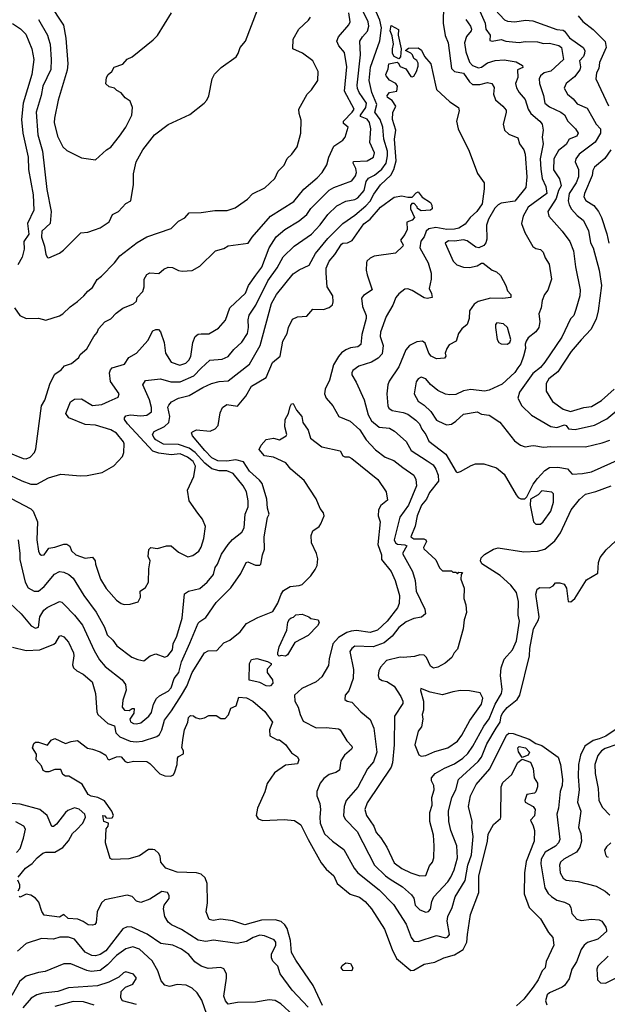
# Model space of a CAD drawing. Extents: x 1793424 to 1900092, y 321114 to 470632.
# Tile 234 of 256: x 1849141 to 1853039, y 435322 to 441859. Entities that reach past the tile are written whole.
import ezdxf

# ---------------------------------------------------------------- set-up
doc = ezdxf.new("R2010")
doc.units = 0

msp = doc.modelspace()

# ---------------------------------------------------------------- linework, layer by layer
at = {"layer": '0CON05XD'}
for points in [[(1849075, 438835.8), (1849155, 438796.7), (1849215, 438775.6), (1849255.8, 438774.2), (1849333.2, 438816.8), (1849415, 438842), (1849545, 438830), (1849587.7, 438832.3), (1849687.3, 438852.7), (1849765, 438896.7), (1849822.3, 438957.7), (1849831.2, 438985), (1849833.6, 439043.6), (1849828.8, 439055), (1849782.7, 439112.7), (1849745, 439136), (1849645, 439166.2), (1849575, 439170.8), (1849467.5, 439215), (1849447.5, 439245), (1849477.7, 439322.3), (1849505, 439338.8), (1849551.7, 439341.7), (1849625, 439296.7), (1849685, 439304), (1849735, 439326), (1849795, 439353.3), (1849801.2, 439375), (1849743.9, 439456.1), (1849737.1, 439515), (1849744.2, 439535), (1849755, 439547.1), (1849837.3, 439572.7), (1849866.2, 439615), (1849915.7, 439644.3), (1849990.3, 439729.7), (1850025, 439792.5), (1850045, 439802.5), (1850061.7, 439801.7), (1850076.1, 439786.1), (1850099.2, 439715), (1850108, 439645), (1850145.6, 439585.6), (1850204.2, 439564.2), (1850242.4, 439577.6), (1850262.6, 439597.4), (1850276.4, 439623.6), (1850289.2, 439715), (1850304.4, 439755.6), (1850325, 439770), (1850345, 439774), (1850395, 439772), (1850459.5, 439810.5), (1850505.9, 439864.1), (1850535, 439946.7), (1850637.9, 440042.1), (1850658.9, 440095), (1850708.1, 440161.9), (1850748.1, 440215), (1850795.6, 440345), (1850842.4, 440417.6), (1850900, 440465), (1850996, 440524), (1851045, 440564.2), (1851072.9, 440605), (1851195, 440727.1), (1851225, 440745.6), (1851345, 440788), (1851367.6, 440822.4), (1851374.7, 440845), (1851370.1, 440870.1), (1851352.9, 440905), (1851355, 440916.2), (1851445, 440920.8), (1851488, 440945), (1851493.8, 440975), (1851464.2, 441044.2), (1851470, 441135), (1851461.5, 441175), (1851445, 441197.5), (1851401.4, 441215), (1851402.5, 441225), (1851437.3, 441275), (1851442, 441305), (1851392.2, 441375), (1851381.5, 441401.5), (1851379.3, 441425), (1851401.8, 441625), (1851397.1, 441715), (1851414.3, 441745), (1851448.6, 441781.4), (1851458.1, 441815), (1851452.5, 441845), (1851403.2, 441943.2)], [(1849085, 438679.2), (1849215, 438612), (1849230, 438595), (1849258.8, 438525), (1849255.8, 438405.8), (1849265, 438330), (1849275, 438310), (1849285, 438303.8), (1849303.6, 438306.4), (1849335, 438350), (1849375, 438356.2), (1849435, 438376.7), (1849453.6, 438376.4), (1849473.8, 438363.8), (1849485, 438332.5), (1849512.5, 438305), (1849575, 438283.3), (1849625, 438290), (1849642.5, 438265), (1849643.3, 438245), (1849676.7, 438145), (1849715, 438083.3), (1849784.2, 438004.2), (1849815, 437983.3), (1849835, 437976.7), (1849875, 437977.5), (1849926.4, 437993.6), (1849942.5, 438025), (1849940, 438065), (1849975, 438090), (1849996.7, 438125), (1849997, 438213), (1850006.7, 438265), (1849992.5, 438295), (1849998.3, 438341.7), (1850010, 438355), (1850055, 438347.5), (1850115, 438366.7), (1850145, 438366.7), (1850195, 438324), (1850256.4, 438293.6), (1850289.5, 438300.5), (1850328.8, 438331.2), (1850343.9, 438356.1), (1850362, 438415), (1850373.6, 438493.6), (1850353.6, 438543.6), (1850322, 438582), (1850266.2, 438665), (1850253.8, 438735), (1850296.2, 438825), (1850307.1, 438895), (1850292.5, 438925), (1850254.3, 438955), (1850205, 438975.4), (1850145, 438970.5), (1850065, 438980.4), (1850023.7, 438993.7), (1849856.9, 439175), (1849836, 439205), (1849836, 439215), (1849845, 439228), (1849875, 439235.6), (1849945, 439228.5), (1849985, 439232.5), (1850014.4, 439255), (1850014.5, 439285), (1850002.9, 439335), (1849958.8, 439435), (1849976.4, 439463.6), (1850075, 439474.2), (1850144.6, 439454.6), (1850205, 439453.6), (1850295.4, 439494.6), (1850344.2, 439545), (1850402.1, 439597.9), (1850485, 439605.8), (1850525, 439622), (1850561.1, 439668.9), (1850615, 439717.1), (1850652.2, 439775), (1850658.9, 439815), (1850656.7, 439865), (1850663.7, 439896.3), (1850707.7, 439962.3), (1850786.7, 440125), (1850848.1, 440211.9), (1850888.6, 440285), (1850962, 440355), (1851075.8, 440435), (1851133.9, 440496.1), (1851185.7, 440565), (1851245, 440621.9), (1851305, 440652.9), (1851365, 440664.5), (1851384.6, 440675.4), (1851425.5, 440725), (1851439.5, 440785), (1851454.1, 440805.9), (1851495, 440826.7), (1851544.1, 440865.9), (1851572.9, 440905), (1851581.4, 440955), (1851580.4, 440985), (1851555.5, 441064.5), (1851550, 441145), (1851533.2, 441195), (1851496.5, 441245), (1851509.2, 441295), (1851477.2, 441375), (1851458.9, 441455), (1851467.7, 441542.3), (1851531.1, 441718.9), (1851540.5, 441805), (1851529.8, 441855), (1851482.1, 441965)], [(1849337.1, 441965), (1849431.3, 441821.3), (1849447.1, 441735), (1849460, 441565), (1849455.6, 441524.4), (1849395.7, 441325), (1849371.4, 441205), (1849370.8, 441175), (1849392, 441085), (1849426.7, 441015), (1849455, 440990), (1849551.7, 440941.7), (1849645, 440927.5), (1849717.5, 440995), (1849745, 441013.3), (1849803.8, 441085), (1849846.2, 441145), (1849885.8, 441224.2), (1849890, 441275), (1849875, 441317.5), (1849840.5, 441340.5), (1849815, 441372.5), (1849785, 441387.5), (1849770, 441405), (1849735, 441412.5), (1849713, 441433), (1849717.5, 441475), (1849727.5, 441495), (1849752.5, 441515), (1849767, 441543), (1849825, 441563.3), (1849855, 441596.2), (1849887.3, 441612.7), (1850027.5, 441725), (1850056, 441754), (1850147.5, 441905)], [(1851953, 441953), (1851949.2, 441835), (1851964.4, 441754.4), (1851982.5, 441705), (1852006, 441535), (1852025.6, 441515.6), (1852085, 441504.3), (1852123.8, 441445), (1852145, 441429.2), (1852192.6, 441427.4), (1852245, 441442), (1852274, 441434), (1852287.5, 441407.5), (1852284.4, 441365), (1852296.2, 441326.2), (1852345, 441284), (1852366.9, 441256.9), (1852368.3, 441241.7), (1852348.8, 441165), (1852356.7, 441125), (1852385, 441098.8), (1852444.3, 441074.3), (1852457.5, 441035), (1852484.2, 440995), (1852494.4, 440965), (1852504.2, 440815), (1852498, 440745), (1852425, 440654.2), (1852335, 440640), (1852315, 440630), (1852292.4, 440607.6), (1852251.5, 440535), (1852237.8, 440495), (1852238.8, 440401.2), (1852233.9, 440376.1), (1852220.7, 440359.3), (1852186.1, 440343.9), (1852167.7, 440347.7), (1852110.2, 440390.2), (1852085, 440398.2), (1852025, 440388.9), (1851985, 440390), (1851963.3, 440375), (1852015.8, 440255), (1852041.2, 440231.2), (1852085, 440215.8), (1852125, 440212.5), (1852176, 440224), (1852205, 440242.5), (1852215, 440242.5), (1852276.2, 440196.2), (1852303.8, 440183.8), (1852330.7, 440160.7), (1852366.2, 440095), (1852377.5, 440057.5), (1852400, 440035), (1852400, 440015), (1852345, 440006.7), (1852265, 440010), (1852181.7, 439988.3), (1852155, 439970.8), (1852125.6, 439925), (1852122.5, 439875), (1852108.8, 439835), (1852075, 439806.7), (1852051.2, 439775), (1852036.4, 439723.6), (1851990.7, 439699.3), (1851973.9, 439676.1), (1851963.3, 439645), (1851967.5, 439625), (1851958.8, 439611.2), (1851905, 439606.2), (1851870, 439625), (1851854.4, 439644.4), (1851830, 439710), (1851813.9, 439723.9), (1851775, 439719.2), (1851726.7, 439695), (1851703.2, 439666.8), (1851655.8, 439555), (1851591.7, 439458.3), (1851582.5, 439435), (1851575.9, 439374.1), (1851582.5, 439295), (1851589.5, 439279.5), (1851612.5, 439265), (1851685, 439251.5), (1851715, 439240), (1851769.1, 439199.1), (1851792.9, 439175), (1851809.1, 439139.1), (1851835.4, 439105.4), (1851855, 439060.8), (1851968.1, 438975), (1852037, 438857), (1852045, 438852.5), (1852065, 438860), (1852135, 438900), (1852165, 438910), (1852219.3, 438909.3), (1852303.9, 438883.9), (1852355, 438842.5), (1852433.9, 438703.9), (1852447, 438687), (1852465, 438677.5), (1852491.7, 438678.3), (1852505, 438690), (1852547.5, 438775), (1852575, 438812.5), (1852625, 438866.7), (1852655, 438886.2), (1852711.7, 438888.3), (1852775, 438876.2), (1852805, 438842.5), (1852875, 438846.2), (1852935, 438858), (1853126.3, 438943.7)], [(1849055, 438990.6), (1849165, 438946.2), (1849185, 438943.8), (1849210, 438955), (1849240, 438985), (1849249.3, 439010.7), (1849286, 439295), (1849307.9, 439332.1), (1849344.4, 439445.6), (1849374.4, 439505.6), (1849416.7, 439535), (1849439.5, 439560.5), (1849485, 439576.7), (1849532.5, 439615), (1849542.5, 439635), (1849586.1, 439673.9), (1849632.5, 439755), (1849655, 439782.5), (1849664, 439806), (1849705, 439852.5), (1849745, 439872.5), (1849780.7, 439909.3), (1849825, 439942.5), (1849895, 439972.5), (1849915, 439990), (1849920, 440015), (1849957.5, 440055), (1849967.5, 440085), (1849967.5, 440135), (1849983.9, 440166.1), (1850005, 440177.5), (1850065, 440172.5), (1850097, 440203), (1850125, 440216.7), (1850155, 440212.5), (1850195, 440192.5), (1850218.3, 440188.3), (1850285, 440192.5), (1850335, 440222.5), (1850440, 440325), (1850495, 440340), (1850525, 440356.7), (1850657.5, 440375), (1850683.8, 440415), (1850805, 440554), (1850959.3, 440650.7), (1851025, 440734.2), (1851115, 440808), (1851147.5, 440845), (1851178, 440895), (1851192.5, 440945), (1851225, 441018.8), (1851285, 441058), (1851300.3, 441079.7), (1851320, 441145), (1851290, 441170), (1851288.5, 441185), (1851347.3, 441245), (1851359.4, 441265), (1851295.6, 441385), (1851310.5, 441545), (1851295, 441640), (1851257.5, 441685), (1851245.8, 441715), (1851255.7, 441745), (1851325.5, 441824.5), (1851334.2, 441845), (1851323.6, 441905)], [(1849105.9, 439945.9), (1849142.5, 439895), (1849183.9, 439873.9), (1849265, 439876.7), (1849315, 439863.3), (1849405, 439893.3), (1849427.5, 439905), (1849475, 439952.5), (1849525, 439986.7), (1849566.7, 440025), (1849593, 440057), (1849625, 440081.2), (1849655, 440133.8), (1849683.8, 440155), (1849770.8, 440245), (1849805, 440290), (1849920.3, 440379.7), (1849985, 440416), (1850145, 440473.3), (1850195, 440520), (1850235.9, 440544.1), (1850265, 440576.7), (1850345, 440577.5), (1850435, 440592.5), (1850518.3, 440591.7), (1850570.7, 440609.3), (1850629.3, 440650.7), (1850653, 440667), (1850685, 440702.5), (1850768.3, 440741.7), (1850832.5, 440805), (1850856.4, 440853.6), (1850895, 440892.5), (1850915, 440937.5), (1850946.7, 440965), (1850982.5, 441015), (1851006.2, 441105), (1851008.3, 441191.7), (1850994, 441235), (1850993.3, 441265), (1851047.5, 441365), (1851076.4, 441393.6), (1851118.8, 441455), (1851120, 441515), (1851086.7, 441585), (1851016.1, 441636.1), (1850952.5, 441665), (1850955, 441730), (1850993.6, 441796.4), (1851057.5, 441855), (1851070, 441875)], [(1849265, 441860), (1849325, 441756.2), (1849331.5, 441731.5), (1849343.1, 441695), (1849350.6, 441595), (1849347.3, 441527.3), (1849295, 441416.7), (1849283.5, 441355), (1849250.5, 441245), (1849261.2, 441095), (1849291.5, 440985), (1849321.5, 440731.5), (1849350.6, 440585), (1849344.2, 440505), (1849288, 440455), (1849285.8, 440415), (1849305.8, 440355), (1849315, 440300), (1849325, 440280), (1849335, 440277.5), (1849405, 440308.8), (1849431.7, 440328.3), (1849546.4, 440443.6), (1849593, 440447), (1849636.4, 440463.6), (1849675, 440477.5), (1849735, 440517.5), (1849757.5, 440565), (1849797.5, 440585), (1849845, 440637.5), (1849877.5, 440655), (1849896.7, 440765), (1849896.2, 440835), (1849914, 440915), (1849958.8, 440995), (1850035, 441093.3), (1850125, 441163.3), (1850270.7, 441229.3), (1850365, 441303.3), (1850383.3, 441325), (1850396.4, 441353.6), (1850417.5, 441465), (1850433.9, 441496.1), (1850478.3, 441541.7), (1850577, 441613), (1850591.2, 441635), (1850603.3, 441675), (1850638.8, 441715), (1850718, 441925)], [(1852193.6, 441915), (1852229.6, 441835), (1852232.9, 441795), (1852261.4, 441755), (1852260, 441720), (1852275, 441716.7), (1852335, 441726.7), (1852365.6, 441715.6), (1852453.4, 441706.6), (1852495, 441713.1), (1852575, 441712), (1852615, 441699.5), (1852655, 441702.5), (1852717.2, 441687.2), (1852734, 441675), (1852748, 441595), (1852665, 441517.1), (1852620, 441505), (1852595, 441486.2), (1852587.5, 441465), (1852590, 441435), (1852616.7, 441355), (1852625, 441304.2), (1852655, 441280), (1852730, 441245), (1852755, 441226), (1852778, 441185), (1852828, 441135), (1852846.2, 441105), (1852835.7, 441084.3), (1852785, 441065.7), (1852765, 441029.2), (1852715, 440990.8), (1852685, 440933.8), (1852682.4, 440862.4), (1852722.7, 440802.7), (1852733.8, 440755), (1852716.2, 440725), (1852698.6, 440671.4), (1852644.1, 440584.1), (1852650, 440555), (1852738.8, 440455), (1852791.2, 440385), (1852814.5, 440324.5), (1852827, 440217), (1852859.2, 440065), (1852855.8, 440025), (1852830, 439935), (1852816.2, 439895), (1852795, 439872.5), (1852738, 439752), (1852625, 439586), (1852595, 439550), (1852545, 439509.2), (1852457.1, 439385), (1852446.2, 439345), (1852471.2, 439295), (1852535, 439234), (1852665, 439157.5), (1852705, 439150.9), (1852755, 439168.2), (1852765.4, 439165.4), (1852782.4, 439142.4), (1852825, 439138.9), (1852955, 439167.1), (1853035, 439208.6), (1853145, 439298.6)], [(1852295.6, 441925), (1852356.6, 441856.6), (1852377.8, 441847.8), (1852425.6, 441844.4), (1852495.7, 441855.7), (1852545, 441850.8), (1852704.5, 441794.5), (1852745, 441788.1), (1852755, 441782.5), (1852787.5, 441737.5), (1852879.2, 441675), (1852888.9, 441655), (1852887.5, 441635), (1852880, 441615), (1852854.7, 441585), (1852860, 441545), (1852856.4, 441525), (1852820.6, 441479.4), (1852766, 441435), (1852752, 441405), (1852775, 441363.8), (1852813.2, 441333.2), (1852839.7, 441299.7), (1852905, 441272), (1852943.9, 441203.9), (1852965, 441165.7), (1852993.6, 441135), (1852993.6, 441105), (1852958.6, 441045), (1852852.5, 440965), (1852830, 440935), (1852825.6, 440915), (1852847.3, 440865), (1852847.8, 440815), (1852832.7, 440775), (1852785.4, 440705), (1852779.6, 440655), (1852785, 440628.8), (1852801.6, 440601.6), (1852839.4, 440559.4), (1852878.6, 440528.6), (1852915, 440460), (1852927.4, 440377.4), (1852944.3, 440345), (1852985.6, 440195), (1853000, 440095), (1852977.8, 439925), (1852965, 439870), (1852928.9, 439801.1), (1852866.5, 439733.5), (1852800, 439655), (1852709.8, 439520.2), (1852650.8, 439475), (1852634.2, 439444.2), (1852633, 439393), (1852675, 439323.8), (1852745, 439272.5), (1852795, 439258.1), (1852884.1, 439284.1), (1852935, 439290.8), (1852999.8, 439330.2), (1853083.6, 439406.4)], [(1852845, 441884), (1852876.8, 441846.8), (1852945, 441792.5), (1853024.2, 441714.2), (1853031.9, 441675), (1852987.1, 441575), (1852982.2, 441535), (1852968.1, 441505), (1852962, 441465), (1853047.6, 441287.6)], [(1849094.1, 441834.1), (1849147.3, 441797.3), (1849182.1, 441762.1), (1849221.9, 441665), (1849235.5, 441594.5), (1849222.7, 441495), (1849164.4, 441304.4), (1849153.6, 441195), (1849162.5, 441105), (1849196.7, 440945), (1849200, 440865), (1849230.6, 440695), (1849234.4, 440595), (1849192.5, 440505), (1849202.1, 440435), (1849169.4, 440385), (1849170, 440335), (1849157.4, 440282.6), (1849129.8, 440230.2)], [(1851655, 441599.2), (1851625.8, 441615), (1851614.4, 441635), (1851613.5, 441665), (1851621.4, 441695), (1851611.1, 441751.1), (1851598.1, 441785), (1851605, 441820), (1851654.2, 441794.2), (1851651.9, 441755), (1851672.5, 441665), (1851666.9, 441613.1), (1851655, 441599.2)], [(1852100.2, 441860.2), (1852130.8, 441815), (1852137.5, 441795), (1852135.8, 441785), (1852105, 441746.2), (1852091.2, 441705), (1852101.5, 441645), (1852125, 441576.7), (1852145, 441554.3), (1852185, 441538.9), (1852205, 441543.5), (1852245, 441573.1), (1852295, 441586.9), (1852355, 441592.2), (1852435, 441579.4), (1852476.7, 441555), (1852478, 441542), (1852443.8, 441525), (1852445.7, 441475), (1852430, 441435), (1852435.9, 441405.9), (1852453.8, 441375), (1852495, 441328.8), (1852514.4, 441265), (1852531.1, 441235), (1852592, 441185), (1852606, 441165), (1852614.2, 441125), (1852607.6, 441077.6), (1852613.5, 441035), (1852593.8, 440935), (1852597.1, 440867.1), (1852606.5, 440805), (1852631.3, 440751.3), (1852637.9, 440705), (1852513.6, 440615), (1852481.1, 440555), (1852470, 440505), (1852492, 440445), (1852545, 440353.3), (1852565, 440340), (1852595, 440333.8), (1852614, 440315), (1852626.7, 440276.7), (1852654, 440235), (1852668, 440135), (1852645, 440062.5), (1852623.3, 440035), (1852606.2, 439995), (1852600, 439945), (1852584.2, 439905), (1852592, 439855), (1852584, 439815), (1852565, 439786.2), (1852515, 439746.7), (1852500, 439725), (1852493.3, 439705), (1852496.2, 439675), (1852483.8, 439625), (1852464.2, 439575), (1852445, 439548), (1852425, 439515.8), (1852341.3, 439438.7), (1852255, 439398), (1852225, 439392.5), (1852132.7, 439402.7), (1852085, 439395.6), (1852035, 439370.6), (1851995, 439367.5), (1851965, 439372.5), (1851915, 439396), (1851866.8, 439436.8), (1851835, 439474), (1851805, 439485.8), (1851783.8, 439475), (1851770, 439455), (1851758, 439375), (1851784.2, 439325), (1851825, 439299.2), (1851868, 439258), (1851905, 439200), (1851957.5, 439175), (1851975, 439168.8), (1852005, 439173.8), (1852035, 439193.3), (1852085, 439240), (1852175, 439256.2), (1852205, 439240), (1852255, 439233.3), (1852325, 439186.2), (1852423, 439063), (1852463, 439033), (1852495, 439022), (1852530.8, 439029.2), (1852551.7, 439031.7), (1852615, 439020), (1852665, 439024.4), (1852895, 439021.9), (1853005, 439049.2), (1853055, 439068)], [(1849130, 438405), (1849142.2, 438315), (1849141.8, 438275), (1849177.1, 438125), (1849196.8, 438086.8), (1849237.5, 438065), (1849266.3, 438063.7), (1849304.2, 438095), (1849372, 438178), (1849405, 438194.2), (1849435, 438190.8), (1849466.2, 438175), (1849495, 438150), (1849565.7, 438035), (1849649.4, 437925), (1849703.3, 437825), (1849722.5, 437775), (1849759.3, 437739.3), (1849785, 437701.2), (1849885, 437625.8), (1849925, 437610), (1849965, 437602.5), (1850007.5, 437635), (1850045, 437648.8), (1850105, 437626.2), (1850123.3, 437635), (1850154, 437675), (1850160, 437715), (1850184.2, 437765), (1850220, 437885), (1850233.9, 438046.1), (1850260, 438065), (1850335, 438082), (1850385.6, 438125), (1850425.7, 438175), (1850437.3, 438222.7), (1850454.2, 438245), (1850480.6, 438309.4), (1850524.4, 438375), (1850552.3, 438407.7), (1850614.4, 438455.6), (1850630.8, 438485), (1850637.5, 438575), (1850656.2, 438625), (1850655.9, 438664.1), (1850645.7, 438725), (1850624.2, 438765), (1850558, 438845), (1850515, 438862.9), (1850463.3, 438863.3), (1850415, 438877.7), (1850368.2, 438915), (1850305, 438984.7), (1850265, 439013.8), (1850195, 439037.7), (1850095, 439041.5), (1850045, 439070), (1850030.6, 439085), (1850022.9, 439105), (1850033.8, 439125), (1850102, 439158), (1850130.6, 439185), (1850137.5, 439225), (1850124.2, 439285.8), (1850129.5, 439300.5), (1850148.8, 439321.2), (1850194.5, 439345.5), (1850265, 439364.3), (1850355, 439417.1), (1850413.9, 439443.9), (1850465, 439457.1), (1850525, 439461.4), (1850665, 439571.2), (1850735.9, 439695.9), (1850812.2, 439975), (1850844.4, 440035), (1850955, 440170.8), (1850995, 440198), (1851062, 440228), (1851103.9, 440306.1), (1851185, 440405.7), (1851285.4, 440504.6), (1851365, 440561.5), (1851437.1, 440622.9), (1851465.6, 440654.4), (1851489.5, 440700.5), (1851535, 440761.4), (1851603.3, 440826.7), (1851622.8, 440865), (1851637.4, 440922.6), (1851626.8, 441065), (1851636.5, 441125), (1851613.4, 441195), (1851617.3, 441242.7), (1851636, 441285), (1851611.1, 441321.1), (1851581.5, 441341.5), (1851578.6, 441355), (1851595, 441376.2), (1851642.5, 441385), (1851647.1, 441417.1), (1851636.7, 441435), (1851595, 441457.5), (1851572.5, 441485), (1851569.2, 441495), (1851585, 441532.5), (1851588.8, 441565), (1851645, 441576), (1851652.7, 441572.7), (1851665, 441548.8), (1851703.4, 441533.4), (1851735, 441482), (1851745, 441478.8), (1851755, 441483.8), (1851773.8, 441515), (1851785, 441550), (1851785, 441570), (1851775, 441587.5), (1851755, 441600), (1851747.5, 441625), (1851736.4, 441636.4), (1851700, 441655), (1851720.7, 441669.3), (1851785, 441672.5), (1851806.1, 441656.1), (1851826.7, 441615), (1851868.6, 441565), (1851899.4, 441425), (1851906.2, 441395), (1851994.2, 441314.2), (1852052, 441275), (1852055.9, 441254.1), (1852037.5, 441185), (1852048.8, 441135), (1852122, 440985), (1852178.3, 440838.3), (1852221.2, 440775), (1852222, 440735), (1852209.2, 440635), (1852174.2, 440585), (1852130, 440545), (1852095, 440501.2), (1852054.5, 440475.5), (1852025, 440468.2), (1851975, 440465.4), (1851901.1, 440478.9), (1851855, 440470), (1851837.5, 440455), (1851825, 440416.2), (1851801.1, 440388.9), (1851796, 440345), (1851851.2, 440245), (1851870, 440175), (1851870, 440135), (1851856.7, 440075), (1851871.7, 440041.7), (1851876.4, 440013.6), (1851845, 440008), (1851825, 440011.9), (1851745, 440061.4), (1851715, 440072), (1851695, 440068.8), (1851655, 440038.8), (1851636, 440015), (1851616.8, 439963.2), (1851571.8, 439888.2), (1851534.4, 439785), (1851532.9, 439755), (1851551.4, 439695), (1851545, 439640), (1851517.9, 439612.1), (1851475, 439585.8), (1851391.7, 439558.3), (1851350.7, 439529.3), (1851343.3, 439515), (1851345, 439500), (1851372.7, 439452.7), (1851425.5, 439335.5), (1851453.3, 439235), (1851475.4, 439195.4), (1851525, 439153.1), (1851595, 439145.8), (1851627.9, 439127.9), (1851705, 439058.8), (1851737.9, 438997.9), (1851845, 438930), (1851883.6, 438903.6), (1851901.1, 438875), (1851917.5, 438835), (1851920, 438795), (1851860.5, 438719.5), (1851838.5, 438675), (1851807.3, 438635), (1851776.7, 438565), (1851763.6, 438496.4), (1851735.8, 438425), (1851755, 438412.7), (1851821.8, 438411.8), (1851835.4, 438405.4), (1851838.5, 438395), (1851819.2, 438355), (1851821.2, 438345), (1851901.7, 438271.7), (1851925, 438220), (1851945, 438200), (1852005, 438200), (1852015, 438190), (1852035, 438190), (1852045, 438180), (1852055, 438190), (1852078.3, 438188.3), (1852070, 438175), (1852067.5, 438145), (1852090, 438085), (1852086.4, 438016.4), (1852101.2, 437975), (1852105.9, 437924.1), (1852088.8, 437875), (1852083.3, 437815), (1852045, 437680), (1852022.5, 437655), (1852007.5, 437625), (1851963.6, 437586.4), (1851915, 437560), (1851885, 437553.8), (1851865, 437567.5), (1851840, 437625), (1851825, 437640), (1851795, 437642.5), (1851759.3, 437630.7), (1851685, 437624), (1851664.1, 437625.9), (1851575, 437604), (1851535, 437561.2), (1851522.5, 437535), (1851518.8, 437505), (1851524.2, 437484.2), (1851545, 437472), (1851575.6, 437465.6), (1851625, 437433.8), (1851670, 437365), (1851682, 437335), (1851681.7, 437318.3), (1851626.7, 437235), (1851625.6, 437045), (1851613.3, 436925), (1851604.6, 436895.4), (1851445, 436658.8), (1851430, 436615), (1851442, 436575), (1851491.2, 436505), (1851505, 436463.3), (1851537.3, 436427.3), (1851575.8, 436365), (1851625, 436261.2), (1851675, 436224), (1851735, 436194), (1851795, 436173.8), (1851835, 436177.5), (1851859.3, 436240.7), (1851880, 436265), (1851888.8, 436295), (1851891.2, 436375), (1851885.8, 436445), (1851862, 436535), (1851862.5, 436595), (1851877.1, 436645), (1851875.8, 436695), (1851891.2, 436745), (1851888.8, 436775), (1851872, 436805), (1851873.8, 436825), (1851896.7, 436855), (1851959.3, 436890.7), (1852025, 436918.1), (1852080.8, 436955), (1852113.4, 436986.6), (1852147.8, 437035), (1852220.8, 437169.2), (1852255, 437217.5), (1852295, 437314.2), (1852336.7, 437385), (1852340.9, 437410.9), (1852330, 437505), (1852335.8, 437555), (1852355.8, 437614.2), (1852410, 437675), (1852436.5, 437735), (1852455.7, 437865), (1852447.5, 437905), (1852450, 437995), (1852435.7, 438055), (1852400, 438105), (1852328.3, 438168.3), (1852207, 438247), (1852197.5, 438265), (1852202.5, 438285), (1852225, 438307.5), (1852285, 438342.5), (1852315, 438352.5), (1852486.1, 438326.1), (1852575, 438329.2), (1852625, 438344.3), (1852691.7, 438398.3), (1852728.5, 438451.5), (1852798.6, 438605), (1852855, 438674.2), (1852895, 438709.2), (1852963.4, 438726.6), (1853065, 438764.3)], [(1853062, 440995), (1853023.2, 440936.8), (1852955, 440878.8), (1852943.3, 440856.7), (1852937.9, 440825), (1852886.7, 440705), (1852883.2, 440683.2), (1852897.2, 440657.2), (1852948.6, 440625), (1852979.4, 440585), (1853000.6, 440545), (1853036.3, 440436.3), (1853049.4, 440375)], [(1849076.2, 437985), (1849151.2, 437915), (1849216.7, 437835), (1849245, 437818.8), (1849266.2, 437825), (1849275.7, 437894.3), (1849302.3, 437937.7), (1849322.7, 437957.3), (1849405, 437996), (1849421.2, 437991.2), (1849435, 437978), (1849505.4, 437905.4), (1849558.8, 437838.8), (1849635, 437670), (1849669.7, 437609.7), (1849708, 437565), (1849820, 437475), (1849842.5, 437445), (1849847, 437407), (1849825, 437340), (1849821.4, 437295), (1849835.7, 437275.7), (1849867.6, 437272.4), (1849887.5, 437285), (1849900, 437285), (1849897.9, 437255), (1849871.8, 437215), (1849876.7, 437196.7), (1849895, 437187.1), (1849915.6, 437184.4), (1849945, 437191.4), (1849998, 437235), (1850015, 437260), (1850028.9, 437315), (1850047.6, 437352.4), (1850069.1, 437370.9), (1850125, 437400.8), (1850145, 437422), (1850166.9, 437485), (1850196.5, 437525), (1850213.5, 437595), (1850269.5, 437720.5), (1850325, 437851.2), (1850335.7, 437864.3), (1850375, 437888.8), (1850445, 437990), (1850542.3, 438087.7), (1850607, 438183), (1850644.1, 438255.9), (1850655, 438260), (1850705, 438236.7), (1850733, 438237), (1850740, 438245), (1850750.8, 438305), (1850765.5, 438344.5), (1850761.9, 438425), (1850785.9, 438554.1), (1850796.7, 438575), (1850786, 438615), (1850781.4, 438675), (1850749.1, 438779.1), (1850732.6, 438802.6), (1850665, 438861.4), (1850625, 438924.3), (1850575, 438936.8), (1850515, 438928.7), (1850455, 438929.2), (1850415, 438950), (1850368.8, 438998.8), (1850286.7, 439095), (1850280, 439115), (1850287, 439123), (1850315, 439136.2), (1850405, 439128), (1850437.9, 439142.1), (1850458.6, 439165), (1850471.2, 439248.8), (1850485.8, 439284.2), (1850516.1, 439303.9), (1850586.1, 439293.9), (1850640.7, 439359.3), (1850678.8, 439425), (1850775, 439483.8), (1850817.9, 439582.1), (1850868.6, 439625), (1850887.1, 439725), (1850916.2, 439775), (1850923.8, 439815), (1850950, 439870), (1850985, 439886.5), (1851045, 439890), (1851085, 439936), (1851155.5, 439934.5), (1851195, 439947.5), (1851215.7, 439965), (1851220.6, 439985), (1851217.8, 440025), (1851180.5, 440085), (1851174.6, 440175.4), (1851175, 440210), (1851194.1, 440255.9), (1851230.7, 440299.3), (1851275, 440367.5), (1851285, 440375.6), (1851315, 440378.1), (1851346.3, 440393.7), (1851425, 440502.9), (1851466.7, 440533.3), (1851535, 440614), (1851625, 440681.2), (1851675, 440690), (1851715, 440680), (1851745, 440680), (1851770.7, 440709.3), (1851785, 440716.7), (1851810.9, 440680.9), (1851865.7, 440645), (1851875, 440627.5), (1851876.1, 440603.9), (1851865.9, 440594.1), (1851805, 440590), (1851780, 440605), (1851777, 440617), (1851758.3, 440638.3), (1851741.7, 440638.3), (1851732.5, 440625), (1851733.9, 440603.9), (1851760, 440545), (1851745, 440526.7), (1851710, 440515), (1851712, 440465), (1851696.6, 440433.4), (1851667.1, 440395), (1851684.2, 440365), (1851682.9, 440355), (1851635, 440308.8), (1851492.4, 440287.6), (1851466, 440275), (1851444.4, 440255.6), (1851440.8, 440245), (1851440, 440195), (1851446.2, 440163.8), (1851478.8, 440065), (1851421.9, 440028.1), (1851409.1, 440010.9), (1851415.4, 439955.4), (1851438.6, 439895), (1851440, 439875), (1851410.3, 439769.7), (1851405, 439702.5), (1851385, 439686), (1851335, 439679.5), (1851305, 439667.5), (1851275, 439646.9), (1851256.7, 439623.3), (1851221.7, 439568.3), (1851196.7, 439465), (1851167.1, 439405), (1851162, 439375), (1851174, 439345), (1851217.5, 439295), (1851258.8, 439225), (1851334.3, 439194.3), (1851398.1, 439135), (1851439.4, 439069.4), (1851502.2, 439002.2), (1851565, 438954.2), (1851623.2, 438933.2), (1851682.5, 438885), (1851756, 438835), (1851768.8, 438805), (1851772.5, 438765), (1851720.9, 438635), (1851663.1, 438555), (1851625.5, 438405), (1851634.4, 438385), (1851647.3, 438377.3), (1851695, 438372.5), (1851709.4, 438365), (1851680, 438315), (1851745.7, 438195), (1851763.3, 438135), (1851770.6, 438065), (1851829.2, 437945), (1851832, 437915), (1851807.1, 437892.9), (1851755, 437883.3), (1851705, 437862.2), (1851655, 437824.4), (1851611.1, 437765), (1851558.6, 437721.4), (1851485, 437696.2), (1851365, 437699.2), (1851343.3, 437685), (1851332, 437665), (1851356, 437545), (1851354, 437485), (1851325, 437402.5), (1851300, 437375), (1851297.5, 437345), (1851313.6, 437333.6), (1851345, 437326.7), (1851403, 437263), (1851465, 437213.3), (1851490.6, 437155), (1851509.5, 436995), (1851487.7, 436932.3), (1851449.2, 436885), (1851385, 436764), (1851305.8, 436675), (1851294.4, 436635), (1851289.2, 436575), (1851300.9, 436550.9), (1851378.6, 436468.6), (1851495.5, 436245.5), (1851566.7, 436175), (1851597.5, 436152.5), (1851681.4, 436101.4), (1851739.7, 436049.7), (1851755, 436027.5), (1851765, 435980), (1851795, 435949.2), (1851835, 435934), (1851852, 435938), (1851865, 435953.3), (1851875.6, 436005), (1851888.9, 436035), (1851981.1, 436135), (1852001.9, 436165), (1852023.3, 436215), (1852044.4, 436295), (1852041.4, 436375), (1852001.4, 436475), (1851987.8, 436535), (1851985.5, 436604.5), (1852007.8, 436695), (1852034.4, 436745), (1852052.9, 436815), (1852182.9, 436935), (1852205, 436962.5), (1852239.6, 437050.4), (1852301.5, 437155)], [(1852375, 439703.8), (1852393.3, 439715), (1852400, 439735), (1852376, 439815), (1852349.5, 439839.5), (1852305, 439846.7), (1852297.5, 439835), (1852296.7, 439815), (1852308.8, 439735), (1852320, 439715), (1852335, 439706.2), (1852375, 439703.8)], [(1849093, 437693), (1849185, 437671.2), (1849275, 437674.2), (1849366.6, 437713.4), (1849380, 437725), (1849405, 437766.7), (1849415, 437770), (1849435, 437762), (1849465.5, 437725.5), (1849497.5, 437655), (1849500, 437635), (1849491.2, 437575), (1849498.8, 437555), (1849520, 437535), (1849563, 437513), (1849621.7, 437461.7), (1849644.4, 437384.4), (1849652.7, 437262.7), (1849658.8, 437245), (1849725.6, 437185.6), (1849769.7, 437169.7), (1849779.4, 437125), (1849805, 437097.5), (1849875, 437068.5), (1849914.5, 437065.5), (1849955, 437069.4), (1850051.2, 437098.8), (1850067.9, 437112.1), (1850085, 437143.3), (1850100.8, 437209.2), (1850149.1, 437270.9), (1850215.5, 437375), (1850249.1, 437435), (1850286, 437524), (1850367.5, 437655), (1850390.7, 437669.3), (1850448.3, 437671.7), (1850495, 437722.5), (1850535, 437738.8), (1850603.3, 437795), (1850645, 437850), (1850720, 437890), (1850819.4, 437930.6), (1850854.5, 437985), (1850875.6, 438044.4), (1850891.7, 438068.3), (1850935, 438096), (1850995, 438101.4), (1851015, 438110), (1851072.5, 438167.5), (1851101.2, 438208.8), (1851113.3, 438235), (1851118.3, 438278.3), (1851110, 438315), (1851076.5, 438385), (1851074.2, 438435), (1851086.2, 438465), (1851126.7, 438495), (1851138.3, 438511.7), (1851160, 438565), (1851156.7, 438585), (1851135, 438612.5), (1851108.3, 438678.3), (1851028.8, 438798.8), (1850940, 438875), (1850906.7, 438916.7), (1850825, 438954), (1850765, 438962.5), (1850730, 439005), (1850742.5, 439035), (1850775, 439072.5), (1850825, 439080), (1850865, 439068.8), (1850908.8, 439095), (1850914.2, 439105), (1850900.8, 439155), (1850901.1, 439205), (1850924.4, 439245), (1850935, 439290), (1850945, 439307.5), (1850955, 439310), (1850977, 439267), (1851012, 439225), (1851018.8, 439185), (1851054.3, 439134.3), (1851070.3, 439080.3), (1851145, 439022.9), (1851267, 438997), (1851285, 438963.3), (1851297, 438957), (1851325, 438956.7), (1851345, 438946.2), (1851516, 438805), (1851571.2, 438725), (1851581.7, 438668.3), (1851535.8, 438634.2), (1851522, 438605), (1851518, 438565), (1851532.5, 438525), (1851517.8, 438375), (1851541.2, 438305), (1851541.2, 438275), (1851605.8, 438195), (1851631.4, 438135), (1851660.6, 438035), (1851658.1, 437981.9), (1851647.1, 437955), (1851578.1, 437865), (1851515, 437805.6), (1851465, 437790.5), (1851375, 437803.2), (1851340.5, 437799.5), (1851310.1, 437789.9), (1851255, 437757.8), (1851217.5, 437715), (1851193.3, 437615), (1851189.3, 437570.7), (1851145.8, 437495), (1851107.4, 437462.6), (1851012.2, 437417.8), (1850964.2, 437375), (1850965.5, 437335.5), (1850989.2, 437295), (1851000.8, 437245), (1851022.3, 437202.3), (1851108.3, 437158.3), (1851175, 437160.6), (1851255, 437151.2), (1851266.2, 437145), (1851310.9, 437070.9), (1851343.3, 437035), (1851347.5, 437025), (1851342.5, 437015), (1851296.2, 436975), (1851272.3, 436937.7), (1851263.6, 436876.4), (1851238.7, 436861.3), (1851195, 436847.1), (1851158.3, 436821.7), (1851135, 436790), (1851111.2, 436735), (1851111.2, 436705), (1851132, 436655), (1851137.5, 436615), (1851131.1, 436565), (1851134.5, 436525), (1851163.1, 436453.1), (1851215, 436406), (1851290.3, 436350.3), (1851360, 436225), (1851384.2, 436195), (1851525, 436081.4), (1851620, 435985), (1851705.7, 435855), (1851738, 435765), (1851755, 435741.2), (1851785, 435738), (1851905, 435778), (1851965, 435764), (1851980.5, 435769.5), (1851991.2, 435785), (1851977.5, 435875), (1851982, 435905), (1852010, 435965), (1852030, 436035), (1852095.3, 436144.7), (1852113.1, 436245), (1852138.8, 436315), (1852148.9, 436435), (1852139.2, 436495), (1852142.5, 436535), (1852119.2, 436635), (1852130.6, 436705), (1852169.3, 436780.7), (1852258.9, 436885), (1852371.1, 437108.9), (1852385, 437121.2), (1852415, 437120.6), (1852521.2, 437081.2), (1852565, 437052.9), (1852605, 437040), (1852713.6, 436963.6), (1852728.9, 436915), (1852741.1, 436815), (1852740, 436775), (1852726.9, 436735), (1852715.6, 436625), (1852704.3, 436584.3), (1852724.3, 436415), (1852715.7, 436395), (1852695, 436372.9), (1852627.7, 436332.3), (1852600.9, 436285), (1852597.5, 436255), (1852624.4, 436095), (1852646.6, 436056.6), (1852667.9, 436037.9), (1852705, 436014.3), (1852755, 436000), (1852785, 435983.8), (1852797.5, 435965), (1852804, 435925), (1852837, 435887), (1852865, 435879.2), (1852935, 435888), (1852985, 435883.3), (1853002.5, 435875), (1853030, 435835), (1853032.5, 435815), (1853032.5, 435805), (1852976.7, 435755), (1852907, 435733), (1852885, 435714), (1852865.6, 435685), (1852834.4, 435605), (1852804.4, 435555), (1852785, 435490), (1852755, 435446.7), (1852740, 435435), (1852655, 435399.2), (1852640, 435385), (1852628.8, 435345), (1852638.3, 435318.3)], [(1852595, 438510), (1852614.1, 438525.9), (1852664.2, 438595), (1852681.2, 438655), (1852681.7, 438711.7), (1852671.7, 438721.7), (1852605, 438730), (1852580, 438705), (1852530, 438675), (1852527.5, 438635), (1852550, 438525), (1852565, 438510), (1852595, 438510)], [(1852301.5, 437155), (1852327.9, 437195), (1852335, 437236.2), (1852345, 437256.9), (1852375, 437291.9), (1852441.1, 437345), (1852457.8, 437375), (1852522.7, 437635), (1852525.9, 437684.1), (1852550, 437815), (1852582, 437875), (1852586, 437895), (1852564.3, 438045), (1852573, 438077), (1852591.7, 438088.3), (1852655, 438087.5), (1852679.3, 438100.7), (1852695, 438120), (1852725, 438120), (1852751.7, 438111.7), (1852767.5, 438085), (1852780, 437995), (1852797, 437993), (1852822.5, 438015), (1852900.3, 438139.7), (1852976, 438185), (1852980.6, 438255), (1852991.7, 438288.3), (1853032, 438338), (1853093, 438397)], [(1850863, 437633), (1850853, 437643), (1850852.5, 437655), (1850863.3, 437695), (1850914.1, 437805.9), (1850920.7, 437859.3), (1850931.7, 437878.3), (1850941.7, 437888.3), (1850958.3, 437891.7), (1850973, 437907), (1851015, 437912.5), (1851060, 437895), (1851073, 437883), (1851120, 437875), (1851127.5, 437855), (1851116.7, 437835), (1851055, 437770), (1850966.1, 437723.9), (1850918.3, 437641.7), (1850905, 437633.3), (1850875, 437637.5), (1850863, 437633)], [(1850795, 437433.8), (1850776.1, 437436.1), (1850735, 437457.5), (1850663, 437473), (1850664.5, 437585), (1850679.1, 437610.9), (1850715, 437616.7), (1850785, 437598.8), (1850810, 437585), (1850810, 437575), (1850783, 437547), (1850782.5, 437525), (1850818.8, 437475), (1850821.2, 437455), (1850805, 437436.2), (1850795, 437433.8)], [(1851805, 436970), (1851835, 436974), (1851895, 437000), (1851980, 437025), (1852045, 437068), (1852075, 437108.8), (1852127.1, 437205), (1852204.3, 437315), (1852212.9, 437355), (1852195, 437388.8), (1852125, 437404), (1852065, 437404.3), (1852015, 437397.1), (1851945, 437375.8), (1851864.4, 437394.4), (1851801.7, 437418.3), (1851800, 437405), (1851818.6, 437335), (1851819.2, 437275), (1851810, 437245), (1851815.9, 437214.1), (1851805.8, 437165), (1851784.3, 437135), (1851762.5, 437045), (1851788.3, 436978.3), (1851805, 436970)], [(1851150, 435315), (1851087.3, 435447.3), (1850973.6, 435615), (1850944.5, 435665), (1850937.2, 435745), (1850915.4, 435825), (1850900.4, 435850.4), (1850875, 435872.7), (1850835, 435881.8), (1850745, 435879.6), (1850635, 435850.5), (1850555, 435876.7), (1850475, 435886.9), (1850425, 435879.2), (1850397.5, 435885), (1850379.2, 435935), (1850387.5, 435995), (1850385.8, 436125), (1850370.9, 436160.9), (1850345.7, 436185.7), (1850315, 436195.7), (1850185, 436199.2), (1850110, 436225), (1850077.5, 436265), (1850072.5, 436305), (1850062.5, 436325), (1850037, 436347), (1850025, 436350), (1849995, 436350), (1849935, 436307.5), (1849865, 436287.5), (1849755, 436282.5), (1849740.7, 436290.7), (1849711.2, 436395), (1849713.8, 436486.2), (1849727.5, 436505), (1849730, 436525), (1849700, 436535), (1849693.3, 436575), (1849705, 436572.5), (1849715, 436560), (1849735, 436557.5), (1849755, 436560), (1849762.5, 436575), (1849752.5, 436605), (1849703, 436673), (1849660, 436695), (1849615, 436703.8), (1849595.9, 436715.9), (1849555, 436782.5), (1849467, 436837), (1849445, 436837.5), (1849427, 436847), (1849415, 436880), (1849375, 436880), (1849335, 436866.2), (1849315, 436866.2), (1849297.5, 436875), (1849286, 436905), (1849250, 436945), (1849251.7, 436981.7), (1849226.7, 437025), (1849235, 437052.5), (1849245, 437062.5), (1849265, 437063.3), (1849325, 437042.5), (1849350, 437075), (1849375, 437087.5), (1849445, 437053.3), (1849482.5, 437067.5), (1849525, 437072.5), (1849591.7, 437021.7), (1849625, 437016.2), (1849675, 436997.1), (1849712.5, 436975), (1849725, 436950), (1849735, 436944), (1849784.3, 436965.7), (1849803, 436967), (1849815, 436964), (1849841.2, 436935), (1849857.9, 436927.9), (1849895, 436935.8), (1849985, 436934), (1850005, 436921.2), (1850071.7, 436851.7), (1850105, 436838), (1850143.6, 436836.4), (1850162.5, 436845), (1850171.2, 436865), (1850186.7, 436915), (1850187.5, 436955), (1850195, 436966.7), (1850227.5, 436985), (1850227.5, 437005), (1850217.5, 437025), (1850226.4, 437093.6), (1850234, 437145), (1850255.8, 437194.2), (1850260, 437225), (1850275, 437240), (1850295, 437237.5), (1850306.4, 437226.4), (1850335, 437216.7), (1850366.4, 437223.6), (1850395, 437240), (1850445, 437240), (1850475, 437220), (1850505, 437220), (1850527, 437243), (1850541.7, 437288.3), (1850576.1, 437303.9), (1850595, 437360), (1850645, 437357.5), (1850687.5, 437335), (1850766.7, 437265), (1850817.5, 437195), (1850797.5, 437145), (1850800, 437105), (1850848.3, 437078.3), (1850865, 437076.7), (1850905, 437046.7), (1850945, 436992.5), (1850983.3, 436965), (1850993.3, 436945), (1850985, 436917.5), (1850905, 436908.8), (1850831.7, 436858.3), (1850782.3, 436787.7), (1850767.6, 436732.4), (1850717.5, 436625), (1850710, 436575), (1850723.2, 436553.2), (1850755, 436542.9), (1850895, 436547.8), (1850965, 436542.5), (1851005, 436513.8), (1851054.3, 436415)], [(1853090, 437145), (1853028.5, 437101.5), (1852984.7, 437085.3), (1852945, 437073.8), (1852889.2, 437035), (1852861.9, 436975), (1852848.2, 436915), (1852845.6, 436835), (1852853.1, 436745), (1852841.4, 436665), (1852862.5, 436605), (1852848.6, 436495), (1852864.3, 436455), (1852868.6, 436405), (1852855.8, 436365), (1852835, 436332), (1852750, 436285), (1852728, 436265), (1852720.8, 436245), (1852725.8, 436195), (1852745, 436160), (1852765, 436146.2), (1852845, 436137.5), (1852965, 436106.2), (1853023.6, 436073.6), (1853056.4, 436046.4)], [(1853102.6, 437047.4), (1853025, 437021.1), (1853000.8, 437005), (1852975, 436973.8), (1852955.6, 436915), (1852957.8, 436855), (1852978.1, 436755), (1852982.5, 436675), (1853007.7, 436627.7), (1853055, 436577.5)], [(1852475, 436960), (1852448.8, 436998.8), (1852446, 437024), (1852455, 437033.8), (1852496, 437025), (1852523.8, 436995), (1852515, 436976.7), (1852475, 436960)], [(1851054.3, 436415), (1851140.3, 436260.3), (1851175, 436218.8), (1851225.6, 436175.6), (1851246.2, 436125), (1851333.4, 436053.4), (1851395, 436034.2), (1851433.5, 436003.5), (1851474.2, 435955), (1851561.9, 435821.9), (1851611.4, 435685), (1851640.8, 435625), (1851735, 435547.5), (1851755, 435549.2), (1851825, 435587.5), (1851895, 435601.4), (1851955, 435630), (1852025, 435649.5), (1852083.6, 435686.4), (1852108.1, 435735), (1852110.5, 435785), (1852131.7, 435918.3), (1852187.1, 436065), (1852186.6, 436173.4), (1852243.1, 436405), (1852248.3, 436451.7), (1852284.4, 436515.6), (1852330, 436555), (1852333.3, 436565), (1852334.2, 436765), (1852346.2, 436795), (1852403.3, 436845), (1852445, 436928), (1852475, 436950), (1852529.7, 436929.7), (1852547.4, 436887.4), (1852553.3, 436825), (1852575, 436790), (1852575.6, 436765), (1852565, 436732), (1852555, 436724.3), (1852505.7, 436714.3), (1852491.2, 436675), (1852494.2, 436664.2), (1852547.1, 436635), (1852560, 436615), (1852555.9, 436574.1), (1852528.8, 436545), (1852547.7, 436507.7), (1852555.9, 436475.9), (1852554, 436405), (1852500.3, 436269.7), (1852489.4, 436195), (1852487.5, 436055), (1852520.8, 435965), (1852595, 435888.8), (1852647.7, 435797.7), (1852677.5, 435765), (1852683.3, 435715), (1852633.6, 435606.4), (1852626.7, 435565), (1852606.4, 435543.6), (1852580, 435485), (1852547.1, 435435), (1852485, 435355.8), (1852437.1, 435312.9)], [(1849132, 436165), (1849180, 436225), (1849225, 436257.5), (1849256.2, 436295), (1849295, 436326.2), (1849315, 436332), (1849375, 436332), (1849426.8, 436363.2), (1849465, 436406.7), (1849492, 436455), (1849518.9, 436481.1), (1849560.8, 436525), (1849578.1, 436565), (1849574.4, 436585), (1849535, 436617.5), (1849505, 436625.7), (1849461.3, 436608.7), (1849445, 436596.2), (1849385, 436518.8), (1849365, 436502.5), (1849355, 436502.5), (1849324.5, 436574.5), (1849275, 436614.3), (1849145, 436650), (1849085.9, 436655.9)], [(1849120.7, 436329.3), (1849143.6, 436356.4), (1849165.8, 436425.8), (1849179.2, 436485), (1849168.8, 436505), (1849115, 436534.3)], [(1853063.3, 436395), (1853032.7, 436367.3), (1853021.2, 436345), (1853026.1, 436316.1), (1853034.1, 436304.1), (1853045, 436298.8)], [(1849130, 436075), (1849142.5, 436095), (1849142.5, 436115), (1849128.8, 436145)], [(1851055, 435304), (1850949.2, 435415), (1850870, 435525), (1850853.3, 435575), (1850819.3, 435609.3), (1850810.7, 435630.7), (1850811.2, 435655), (1850841.2, 435715), (1850840, 435735), (1850829.5, 435749.5), (1850765, 435777.5), (1850735, 435780), (1850690, 435765), (1850645, 435739.2), (1850584.2, 435725.8), (1850427, 435747), (1850375, 435740), (1850325, 435747.8), (1850215, 435819.4), (1850148.7, 435848.7), (1850126.8, 435866.8), (1850104.2, 435905), (1850094.2, 435955), (1850100.3, 435979.7), (1850133.3, 436025), (1850133.3, 436045), (1850122.5, 436065), (1850085, 436071.2), (1850005, 436020.8), (1849945, 435998), (1849915.8, 436005.8), (1849887.3, 436037.3), (1849855, 436047.5), (1849705, 436016), (1849684.2, 435995.8), (1849654.2, 435935.8), (1849647.5, 435865), (1849638.8, 435851.2), (1849625, 435846.7), (1849595, 435850), (1849562.7, 435872.7), (1849527, 435887), (1849462.7, 435892.7), (1849435, 435917.5), (1849405, 435901.2), (1849303.9, 435913.9), (1849287, 435937), (1849269.1, 435999.1), (1849245, 436026.7), (1849215.9, 436045.9), (1849185, 436053.3), (1849145, 436032.5), (1849137, 436037)], [(1850955, 435248.8), (1850874, 435325), (1850835, 435346.9), (1850795, 435350.6), (1850705, 435335.8), (1850585.9, 435334.1), (1850523.9, 435323.9), (1850506.2, 435345), (1850494.2, 435375), (1850514, 435495), (1850513.8, 435525), (1850495, 435556.7), (1850475, 435566.2), (1850390.5, 435560.5), (1850345.8, 435575.8), (1850303.3, 435605), (1850262.1, 435652.1), (1850215, 435688.6), (1850156.1, 435713.9), (1850076.7, 435725), (1849987.4, 435787.4), (1849885, 435834.2), (1849855, 435836), (1849825, 435822), (1849712.3, 435677.7), (1849675, 435652.2), (1849645, 435643.5), (1849620, 435645), (1849575, 435667.1), (1849504.5, 435754.5), (1849465, 435766.9), (1849408, 435768), (1849365, 435754), (1849285, 435758.1), (1849185, 435725.8), (1849125.7, 435674.3)], [(1850383.3, 435255), (1850348.9, 435348.9), (1850317.4, 435397.4), (1850285, 435429.2), (1850245, 435450), (1850185.9, 435454.1), (1850135, 435441.2), (1850105, 435450), (1850078.8, 435478.8), (1850057.5, 435545), (1850019.8, 435609.8), (1849935, 435687.1), (1849892.7, 435702.7), (1849845, 435690.6), (1849784.2, 435645.8), (1849724.3, 435585), (1849675, 435546.5), (1849615, 435540.5), (1849586.3, 435546.3), (1849481.2, 435591.2), (1849435, 435591.4), (1849311.2, 435538.8), (1849265, 435532.9), (1849185, 435508.6), (1849142.9, 435475), (1849089.8, 435380.2)], [(1853045, 435641.2), (1852976.7, 435575), (1852970, 435555), (1852974.1, 435484.1), (1852994.1, 435464.1), (1853027, 435463), (1853115, 435505.7)], [(1849915, 435321.4), (1849824.2, 435344.2), (1849812, 435365), (1849815, 435407.5), (1849843.9, 435436.1), (1849892.5, 435455), (1849916.7, 435495), (1849895, 435521.2), (1849845, 435536.7), (1849829.5, 435530.5), (1849798.3, 435501.7), (1849731.4, 435468.6), (1849656.7, 435445), (1849465, 435431.9), (1849395, 435406.9), (1849295, 435396.7), (1849254.4, 435385.6), (1849216.8, 435363.2), (1849162.2, 435297.8)], [(1851345, 435543.3), (1851286.4, 435546.4), (1851273.8, 435565), (1851279.3, 435580.7), (1851305, 435597.5), (1851335, 435592.5), (1851351.2, 435565), (1851345, 435543.3)], [(1849635, 435316.2), (1849565, 435338.1), (1849495, 435340.5), (1849375, 435306.7)]]:
    msp.add_lwpolyline(points, dxfattribs=at)

doc.saveas('drawing.dxf')
